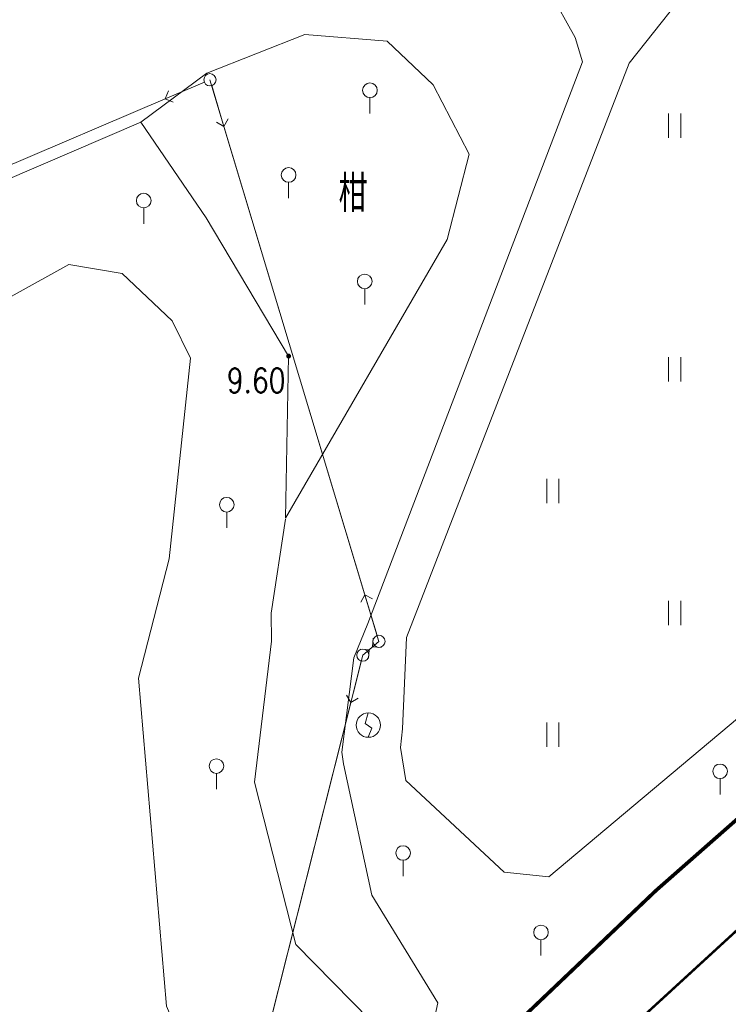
# Model space of a CAD drawing. Header units: millimetres. Extents: x 38389465 to 38395088, y 2473666 to 2480744.
# Tile 99 of 256: x 38390033 to 38390062, y 2479440 to 2479480. Entities that reach past the tile are written whole.
import ezdxf
from ezdxf.enums import TextEntityAlignment as Align

# ---------------------------------------------------------------- set-up
doc = ezdxf.new("R2010")
doc.units = ezdxf.units.MM
doc.header["$LTSCALE"] = 2
doc.linetypes.add('CENTER2', pattern=[1.125, 0.75, -0.125, 0.125, -0.125])
doc.linetypes.add('X2', pattern=[10, 8, -2])
doc.layers.get('0').update_dxf_attribs({"linetype": 'CONTINUOUS', "lineweight": 9})
for name, color, linetype in [('GCD', 251, 'CONTINUOUS'), ('路面铺装', 143, 'CENTER2'), ('路面铺装填充', 143, 'CENTER2')]:
    doc.layers.add(name, color=color, linetype=linetype)
doc.layers.add('地形图', color=251, linetype='CONTINUOUS', lineweight=9)
doc.layers.add('普通绿地填充', color=114, linetype='CONTINUOUS', lineweight=9)
doc.styles.add('HZ', font='txt.shx', dxfattribs={"width": 0.8, "bigfont": 'hztxt.shx'})
doc.styles.add('正等线体', font='rs.shx', dxfattribs={"bigfont": 'hztxt.shx'})
doc.linetypes.add('10421', pattern='A,2,[150,AAA.SHX,S=1,R=0,X=0,Y=1],1e-11', length=2.00000000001)
doc.linetypes.add('833', pattern='A,2,[150,AAA.SHX,S=0.8,R=0,X=0,Y=0.8],2,[150,AAA.SHX,S=2,R=0,X=0,Y=2],1e-11', length=4.00000000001)

# ---------------------------------------------------------------- blocks, each defined once
blk = doc.blocks.new('GC050')
for p, q in [((0, 1), (-0.2657148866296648, 0.1215102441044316)), ((-0.2657148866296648, 0.1215102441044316), (0.2872696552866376, -0.246897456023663)), ((0.2872696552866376, -0.246897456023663), (0, -1))]:
    blk.add_line(p, q)
blk.add_circle((0, 0), 1)
blk = doc.blocks.new('gc325')
blk.add_line((0, 0), (0, 1.3))
blk.add_circle((0, 1.9), 0.6)
blk = doc.blocks.new('gc013b')
at = {"linetype": 'Continuous'}
blk.add_line((0.5, 0), (4, 0), dxfattribs=at)
at = {"linetype": 'Continuous', "flags": 128}
blk.add_lwpolyline([(3.5, 0.5), (4, 0), (3.5, -0.5)], dxfattribs=at)
blk = doc.blocks.new('gc170')
at = {"linetype": 'Continuous'}
blk.add_circle((0, 0), 0.5, dxfattribs=at)
blk = doc.blocks.new('gc013h')
at = {"linetype": 'Continuous', "flags": 128}
blk.add_lwpolyline([(-0.5, 0.5), (0, 0), (-0.5, -0.5)], dxfattribs=at)
blk = doc.blocks.new('gc121')
for p, q in [((-0.5, -1), (-0.5, 1)), ((0.5, -1), (0.5, 1))]:
    blk.add_line(p, q)
blk = doc.blocks.new('GC200')
at = {"linetype": 'Continuous', "const_width": 0.2, "flags": 128}
blk.add_lwpolyline([(-0.1, 0, 1), (0.1, 0, 1)], format="xyb", close=True, dxfattribs=at)
blk = doc.blocks.new('D地块地形图')
at = {"layer": '地形图', "linetype": 'Continuous'}
for p, q in [((-251.3023588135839, -264.1963215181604), (-228.0626411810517, -254.283678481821)), ((-225.6467879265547, -255.414197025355), (-219.8622120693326, -274.640802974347)), ((-219.7620651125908, -276.9634431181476), (-219.6855999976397, -276.8980000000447)), ((-219.5524000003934, -276.7839999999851), (-219.6855999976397, -276.8980000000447)), ((-219.4759348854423, -276.7185568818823), (-219.5524000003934, -276.7839999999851)), ((-220.4407102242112, -279.0653716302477), (-224.4232897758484, -294.8696283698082))]:
    blk.add_line(p, q, dxfattribs=at)
at = {"layer": '地形图', "linetype": '833', "flags": 128}
for points in [[(-211.241049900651, -251.761248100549), (-212.2845251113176, -249.8683304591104), (-212.3649999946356, -249.0219999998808), (-209.5079999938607, -245.5800000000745), (-202.0769999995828, -240.5759999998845), (-194.1489999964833, -233.1450000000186), (-188.6030000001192, -229.5260000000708), (-176.6859999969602, -219.2200000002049), (-170.4709999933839, -213.7120000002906), (-164.2189999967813, -207.566000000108), (-160.6419999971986, -203.6430000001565), (-153.4319999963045, -196.5210000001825), (-142.83599999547, -188.5890000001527), (-137.8570000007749, -185.1940000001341), (-133.8339451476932, -183.1590771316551), (-130.6989999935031, -182.2790000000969), (-118.0516498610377, -180.9677483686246), (-114.6407905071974, -180.1200000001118), (-107.5819838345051, -176.2784553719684), (-107.3349999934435, -176.3840000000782), (-107.147599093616, -177.8789999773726), (-106.9569999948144, -178.6580000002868), (-106.7692314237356, -178.7665745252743), (-104.6827061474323, -178.553258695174), (-104.5469999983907, -178.3500000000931), (-104.4797527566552, -176.8623290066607), (-104.3019999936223, -176.4670000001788)], [(-229.0649999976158, -255.2469999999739), (-226.3538091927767, -253.2295617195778), (-222.3259999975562, -251.6469999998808), (-218.945999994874, -251.9169999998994), (-217.068467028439, -253.7048773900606), (-215.58599999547, -256.5550000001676), (-216.4829999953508, -260.0570000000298), (-223.125, -271.4960000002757)], [(-223.125813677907, -271.5376354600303), (-223.7071941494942, -275.4014241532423), (-223.6934072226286, -276.5482697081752), (-224.3999999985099, -282.3410000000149), (-224.3999999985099, -282.3410000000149), (-222.6989999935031, -289), (-219.6331155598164, -292.1213480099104), (-218.7969999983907, -293.035000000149), (-218.5749868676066, -293.1230806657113), (-217.3592333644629, -292.3126081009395), (-216.980408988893, -291.8972416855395), (-216.8709999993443, -291.4020000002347), (-219.5809070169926, -286.9765467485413), (-220.7438554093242, -281.5885878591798), (-220.8129999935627, -281.1090000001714), (-220.3119999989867, -277.2319999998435), (-219.737999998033, -275.8270000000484), (-210.9399999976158, -252.7650000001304), (-211.241049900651, -251.761248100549)], [(-393.140999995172, -288.0279999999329), (-378.429999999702, -294.5359999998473), (-377.6239999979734, -295.3659999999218), (-367.6599999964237, -297.2080000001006), (-351.2540000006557, -296.3870000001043), (-344.957999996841, -294.6770000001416), (-344.1039999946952, -295.5049999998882), (-338.0810000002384, -294.5470000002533), (-328.0249999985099, -291.0929999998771), (-323.3849999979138, -288.2770000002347), (-305.9939999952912, -281.2820000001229), (-302.5007132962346, -279.8040623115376), (-299.4068560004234, -278.7507731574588), (-276.5139999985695, -270.8500000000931), (-268.5899999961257, -268.4629999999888), (-259.347999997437, -266.285000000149), (-252.4989999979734, -263.7830000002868), (-240.3959999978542, -260.1080000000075), (-229.0649999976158, -255.2469999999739)]]:
    blk.add_lwpolyline(points, dxfattribs=at)
at = {"layer": '地形图', "linetype": 'X2', "const_width": 0.1500006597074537, "flags": 128}
blk.add_lwpolyline([(-285.1465720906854, -363.1173137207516), (-275.0629999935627, -355.5559999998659), (-257.6079999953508, -338.964999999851), (-246.8680000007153, -328.058999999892), (-236.8659999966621, -318.4840000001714), (-228.0669999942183, -308.6699999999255), (-221.7529999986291, -301.0279999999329), (-216.7029999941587, -295.155999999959), (-207.9289999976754, -286.7940000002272), (-196.7219999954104, -276.9330000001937), (-187.4949999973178, -267.5109999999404), (-179.417999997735, -260.9080000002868), (-172.4149999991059, -255.0610000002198), (-161.3559999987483, -244.7730000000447), (-157.7170000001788, -241.1419999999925)], dxfattribs=at)
at = {"layer": '地形图', "linetype": '10421', "flags": 128}
blk.add_lwpolyline([(-201.4189999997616, -250.4860000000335), (-204.0049999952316, -249.316000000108), (-205.5169694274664, -249.6476523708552), (-207.0239999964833, -250.2949999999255), (-209.0208173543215, -252.8249857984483), (-218.152999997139, -276.4010000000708), (-218.3189999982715, -280.1460000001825), (-218.3975072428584, -280.91768749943), (-218.1849999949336, -282.2620000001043), (-214.1493611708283, -286.0308707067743), (-212.3149999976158, -286.2269999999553), (-204.1479999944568, -279.3689999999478), (-200.832999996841, -274.0570000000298), (-195.667999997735, -266.691000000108), (-191.3969999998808, -261.686999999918), (-190.930999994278, -260.280999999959), (-193.2859999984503, -257.7889999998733)], close=True, dxfattribs=at)
at = {"layer": '地形图', "linetype": 'Continuous', "flags": 128}
blk.add_lwpolyline([(-226.222999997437, -253.4989999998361), (-219.2859999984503, -276.5559999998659), (-219.9519999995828, -277.1260000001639), (-224.9120000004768, -296.808999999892), (-240.75, -321.0430000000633)], dxfattribs=at)
at = {"layer": '地形图', "linetype": '10421', "flags": 128}
for points in [[(-229.0649999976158, -255.2469999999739), (-226.3719999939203, -259.1630000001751), (-222.9949999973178, -264.844000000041), (-223.125, -271.4960000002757)], [(-232.0109999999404, -261.0840000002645), (-236.6369999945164, -263.6400000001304), (-248.5489999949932, -268.0120000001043), (-257.695000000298, -271.4610000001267), (-277.2049999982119, -278.1400000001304), (-284.2489999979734, -281.5339999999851), (-303.3719999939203, -288.7439999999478), (-306.1849999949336, -290.4509999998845), (-307.5622080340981, -292.983339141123), (-307.3139999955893, -303.6049999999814), (-304.9707039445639, -310.5919402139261), (-304.4089999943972, -311.570000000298), (-301.6739999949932, -312.2740000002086), (-294.6938902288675, -311.5261297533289), (-293.2119999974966, -311.5890000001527), (-291.0069999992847, -314.405999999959), (-283.8509999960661, -328.2468355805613), (-282.6840000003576, -331.6030000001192), (-274.6859999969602, -341.558999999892), (-272.570999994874, -345.5210000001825), (-268.7245443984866, -346.038675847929), (-266.2989999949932, -345.558999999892), (-257.3229999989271, -335.8179999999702), (-245.6730000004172, -324.2200000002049), (-236.8469999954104, -315.8519999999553), (-229.9469999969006, -307.5049999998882), (-225.5689999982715, -301.9569999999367), (-225.359999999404, -297.933999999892), (-226.4529999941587, -295.1830000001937), (-228, -291.5370000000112), (-229.1539999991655, -278.0670000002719), (-227.8979999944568, -273.1740000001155), (-227.027999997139, -264.933999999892), (-227.7699999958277, -263.3950000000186), (-229.8299999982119, -261.4599999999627), (-232.0109999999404, -261.0840000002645)]]:
    blk.add_lwpolyline(points, dxfattribs=at)
at = {"layer": '地形图', "linetype": 'Continuous', "const_width": 0.1000004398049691, "flags": 128}
blk.add_lwpolyline([(-179.1999999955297, -264.7290000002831), (-186.0929999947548, -270.7489999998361), (-194.4529999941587, -278.9040000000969), (-204.7289999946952, -288.5380000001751), (-215.1119999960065, -298.0720000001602), (-218.9129999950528, -302.3489999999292), (-225.109999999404, -310.6230000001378), (-235.2559999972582, -321.1090000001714), (-244.2699999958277, -330.2379999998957), (-256.554999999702, -342.0830000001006), (-273.6459999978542, -358.4070000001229), (-278.3156730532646, -362.8216711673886)], dxfattribs=at)
at = {"layer": '地形图', "linetype": 'Continuous'}
for name, p, xscale, yscale, rotation in [('gc013b', (-226.222999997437, -253.4989999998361), 0.4999999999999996, 0.4999999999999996, 203.1001323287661), ('gc013b', (-226.222999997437, -253.4989999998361), 0.4999999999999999, 0.4999999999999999, 286.7446011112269), ('gc013b', (-219.2859999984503, -276.5559999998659), 0.5, 0.5, 106.7446011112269), ('gc013h', (-219.5524000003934, -276.7839999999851), 0.5000000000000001, 0.5000000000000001, 220.5587587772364), ('gc013h', (-219.6855999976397, -276.8980000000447), 0.5, 0.5, 40.55875877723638), ('gc013b', (-219.9519999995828, -277.1260000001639), 0.5, 0.5, 255.8562740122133)]:
    blk.add_blockref(name, p, dxfattribs=dict(at, xscale=xscale, yscale=yscale, rotation=rotation))
at = {"layer": '地形图', "linetype": 'Continuous', "xscale": 0.5, "yscale": 0.5}
for name, p in [('gc170', (-226.222999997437, -253.4989999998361)), ('gc325', (-219.6567624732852, -254.8821324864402)), ('gc121', (-207.1503378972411, -255.3871300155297)), ('gc325', (-222.9940601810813, -258.35835567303)), ('gc325', (-228.9420567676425, -259.4102683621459)), ('gc325', (-219.8718651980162, -262.7292654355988)), ('gc121', (-207.1503378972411, -265.3871300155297)), ('gc121', (-212.1503378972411, -270.3871300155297)), ('gc325', (-225.5337019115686, -271.8965430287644)), ('gc121', (-207.1503378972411, -275.3871300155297)), ('gc170', (-219.2859999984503, -276.5559999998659)), ('gc170', (-219.9519999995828, -277.1260000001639)), ('GC050', (-219.7239999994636, -279.9950000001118)), ('gc121', (-212.1503378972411, -280.3871300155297)), ('gc325', (-225.9580137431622, -282.6273497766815)), ('gc325', (-205.2888474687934, -282.8417868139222)), ('gc325', (-218.2952662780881, -286.194036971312)), ('gc325', (-212.6381760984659, -289.455598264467))]:
    blk.add_blockref(name, p, dxfattribs=at)
at = {"layer": '地形图', "linetype": 'Continuous'}
ref = blk.add_blockref('GC200', (-222.9949999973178, -264.844000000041), dxfattribs=dict(at, xscale=0.5, yscale=0.5, zscale=0.5))
ref.add_attrib('height', '9.60', dxfattribs={"layer": 'GCD', "linetype": 'Continuous', "height": 1, "style": '正等线体', "width": 0.8}).set_placement((-225.5267669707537, -265.8469135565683), align=Align.MIDDLE_LEFT)
at = {"layer": '地形图', "linetype": 'Continuous', "style": 'HZ', "width": 0.8}
blk.add_text('柑', height=1.500006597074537, rotation=359.999785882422, dxfattribs=at).set_placement((-220.3492596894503, -258.0971015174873), align=Align.MIDDLE)
blk = doc.blocks.new('fsd1fsdf2')
at = {"layer": '普通绿地填充'}
h = blk.add_hatch(dxfattribs=at)
h.set_pattern_fill('草坪^^', color=80, scale=0.9999999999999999, angle=38.83646706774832, style=0)
h.set_pattern_definition([(77.67293413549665, (-375.5004729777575, -439.924187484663), (-3.96995520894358, 6.19027104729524), [0.7799999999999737, -0.1559999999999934, 0.2079999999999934, -0.1559999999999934, 0.7799999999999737, -3.119999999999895]), (77.67293413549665, (-375.7083842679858, -440.1448884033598), (-3.96995520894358, 6.19027104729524), [0.5199999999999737, -0.3899999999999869, 0.7799999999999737, -0.3899999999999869, 0.5199999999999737, -2.599999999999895]), (77.67293413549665, (-377.3518742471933, -437.9227856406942), (-3.96995520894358, 6.19027104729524), [0.6499999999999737, -0.2599999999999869, 0.6499999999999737, -3.639999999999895]), (77.67293413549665, (-378.9229758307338, -440.2408106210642), (-3.96995520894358, 6.19027104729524), [0.2599999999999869, -0.5199999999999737, 0.2599999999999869, -4.15999999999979]), (167.6729341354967, (-378.811960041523, -439.7327993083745), (-6.19027104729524, -3.96995520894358), [0.4679999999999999, -4.731999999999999]), (167.6729341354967, (-375.430844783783, -438.8748601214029), (-6.19027104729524, -3.96995520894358), [0.5199999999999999, -4.679999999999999]), (167.6729341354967, (-377.1853505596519, -437.1607686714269), (-6.19027104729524, -3.96995520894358), [0.5199999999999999, -4.679999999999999]), (122.6729341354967, (-375.2357231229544, -438.2255469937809), (-5.080113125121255, 1.110157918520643), [0.5199999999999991, -6.833910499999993]), (212.6729341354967, (-375.5243641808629, -439.5463764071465), (-1.110157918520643, -5.080113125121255), [0.5199999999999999, -6.833910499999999]), (141.1078829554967, (-375.2944284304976, -438.3723995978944), (-5.080113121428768, 1.110157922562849), [0.5199999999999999, -11.107553]), (153.6366906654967, (-375.3753368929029, -438.6208544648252), (-5.080113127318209, 1.110157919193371), [0.5199999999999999, -20.92014899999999]), (153.6366906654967, (-377.1298426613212, -436.9067630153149), (-5.080113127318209, 1.110157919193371), [0.416, -21.02414899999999]), (153.6366906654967, (-378.7897568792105, -439.6311970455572), (-5.080113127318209, 1.110157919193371), [0.3639999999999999, -21.07614899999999]), (181.7091776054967, (-375.4863526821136, -439.1288657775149), (-5.080113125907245, 1.11015786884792), [0.5199999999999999, -20.92014899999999]), (181.7091776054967, (-377.240858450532, -437.4147743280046), (-5.080113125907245, 1.11015786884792), [0.416, -21.02414899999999]), (181.7091776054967, (-378.8341631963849, -439.8344015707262), (-5.080113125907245, 1.11015786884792), [0.3639999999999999, -21.07614899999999]), (194.2379853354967, (-375.5164600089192, -439.3884222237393), (-5.080113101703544, 1.11015782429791), [0.5199999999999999, -11.107547])])
edge = h.paths.add_edge_path()
edge.add_line((-90.92269714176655, -574.2117747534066), (-118.9166971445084, -601.719774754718))
edge.add_line((-118.9166971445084, -601.719774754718), (-228.6296971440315, -709.5307747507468))
edge.add_line((-228.6296971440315, -709.5307747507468), (-233.6856971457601, -714.4987747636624))
edge.add_line((-233.6856971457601, -714.4987747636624), (-243.2326971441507, -717.3237747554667))
edge.add_line((-243.2326971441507, -717.3237747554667), (-253.3476971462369, -722.2957747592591))
edge.add_line((-253.3476971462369, -722.2957747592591), (-260.0356971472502, -724.7407747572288))
edge.add_line((-260.0356971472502, -724.7407747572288), (-270.5276971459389, -727.1297747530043))
edge.add_line((-270.5276971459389, -727.1297747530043), (-276.4816971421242, -729.6447747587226))
edge.add_line((-276.4816971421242, -729.6447747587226), (-280.3996971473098, -731.2997747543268))
edge.add_line((-280.3996971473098, -731.2997747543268), (-284.5126971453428, -733.63777475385))
edge.add_line((-284.5126971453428, -733.63777475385), (-287.1956971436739, -734.6377747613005))
edge.add_line((-287.1956971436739, -734.6377747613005), (-287.2596971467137, -734.6617747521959))
edge.add_line((-287.2596971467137, -734.6617747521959), (-301.3966971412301, -741.1827747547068))
edge.add_line((-301.3966971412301, -741.1827747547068), (-301.5546971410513, -741.2557747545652))
edge.add_line((-301.5546971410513, -741.2557747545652), (-307.3576971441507, -742.8917747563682))
edge.add_line((-307.3576971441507, -742.8917747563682), (-309.2826971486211, -743.4347747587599))
edge.add_line((-309.2826971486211, -743.4347747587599), (-316.3876971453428, -743.4097747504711))
edge.add_line((-316.3876971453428, -743.4097747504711), (-325.2166971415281, -745.7647747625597))
edge.add_line((-325.2166971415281, -745.7647747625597), (-328.1746971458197, -744.8837747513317))
edge.add_line((-328.1746971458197, -744.8837747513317), (-328.1886971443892, -744.8797747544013))
edge.add_line((-328.1886971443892, -744.8797747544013), (-328.280697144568, -744.8747747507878))
edge.add_line((-328.280697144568, -744.8747747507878), (-328.3156971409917, -744.8827747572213))
edge.add_line((-328.3156971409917, -744.8827747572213), (-328.4646971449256, -744.9177747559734))
edge.add_line((-328.4646971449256, -744.9177747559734), (-336.6666971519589, -744.4477747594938))
edge.add_line((-336.6666971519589, -744.4477747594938), (-351.7936971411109, -739.0017747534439))
edge.add_line((-351.7936971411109, -739.0017747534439), (-363.3576971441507, -732.4797747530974))
edge.add_line((-363.3576971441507, -732.4797747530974), (-364.2796971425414, -732.2127747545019))
edge.add_line((-364.2796971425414, -732.2127747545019), (-367.1756971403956, -731.6617747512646))
edge.add_line((-367.1756971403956, -731.6617747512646), (-374.7216971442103, -730.4917747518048))
edge.add_line((-374.7216971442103, -730.4917747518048), (-376.1046971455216, -730.6957747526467))
edge.add_line((-376.1046971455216, -730.6957747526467), (-389.5826971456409, -730.8657747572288))
edge.add_line((-389.5826971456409, -730.8657747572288), (-390.2116971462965, -731.2427747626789))
edge.add_line((-390.2116971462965, -731.2427747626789), (-390.5505184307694, -731.2151026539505))
edge.add_line((-390.5505184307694, -731.2151026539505), (-376.5507341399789, -719.9442666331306))
edge.add_line((-376.5507341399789, -719.9442666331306), (-369.2136089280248, -729.0578913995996))
edge.add_line((-369.2136089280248, -729.0578913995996), (-355.8938062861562, -718.3344896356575))
edge.add_line((-355.8938062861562, -718.3344896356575), (-339.526464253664, -738.6647701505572))
edge.add_line((-339.526464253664, -738.6647701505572), (-324.9003819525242, -726.8897190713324))
edge.add_line((-324.9003819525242, -726.8897190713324), (-315.6712423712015, -738.3534617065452))
edge.add_arc((-307.881863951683, -732.0824503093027), 10.00000000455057, 218.8365722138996, 292.9498985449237)
edge.add_line((-303.9826033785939, -741.2909120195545), (-269.5710203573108, -726.7195608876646))
edge.add_arc((-273.4702809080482, -717.511099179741), 9.999999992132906, 292.9498984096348, 308.836572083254)
edge.add_line((-267.1992695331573, -725.3004776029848), (-249.7881415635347, -711.2832638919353))
edge.add_line((-249.7881415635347, -711.2832638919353), (-247.7645006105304, -713.7968784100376))
edge.add_arc((-243.0908735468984, -710.0342715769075), 6.000000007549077, 218.8365721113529, 299.6820236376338)
edge.add_arc((-269.8309237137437, -663.1197778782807), 60.00000002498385, 299.6820236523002, 314.4988784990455)
edge.add_line((-227.7772055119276, -705.9156280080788), (32.92559733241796, -449.7337278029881))
edge.add_line((32.92559733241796, -449.7337278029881), (34.2513028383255, -451.2077747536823))
edge.add_line((34.2513028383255, -451.2077747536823), (33.74730286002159, -451.7037747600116))
edge.add_line((33.74730286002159, -451.7037747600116), (32.35830284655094, -453.0677747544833))
edge.add_line((32.35830284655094, -453.0677747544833), (31.26030285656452, -454.1467747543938))
edge.add_line((31.26030285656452, -454.1467747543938), (0.8053028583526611, -484.0737747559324))
edge.add_line((0.8053028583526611, -484.0737747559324), (-7.781697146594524, -492.5127747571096))
edge.add_line((-7.781697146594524, -492.5127747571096), (-77.9236971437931, -561.4387747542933))
edge.add_line((-77.9236971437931, -561.4387747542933), (-90.92269714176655, -574.2117747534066))
blk = doc.blocks.new('6fd5t34533')
at = {"layer": '路面铺装填充', "linetype": 'ByBlock'}
h = blk.add_hatch(dxfattribs=at)
h.set_pattern_fill('HEX', color=256, angle=6.626585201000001e-06, style=0)
h.set_pattern_definition([(38.83647369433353, (99.1569024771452, 202.7948903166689), (-1.034575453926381, 1.285076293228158), [0.9525, -1.905]), (158.8364736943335, (99.1569024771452, 202.7948903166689), (-0.5956209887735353, -1.538506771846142), [0.9525, -1.905]), (98.83647369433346, (99.89884179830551, 203.3922028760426), (-1.630196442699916, -0.2534304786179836), [0.9524999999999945, -1.904999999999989])])
edge = h.paths.add_edge_path()
edge.add_line((95.625279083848, -15.09384473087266), (94.0575297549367, -13.15161282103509))
edge.add_line((94.0575297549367, -13.15161282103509), (91.22174762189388, -13.238754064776))
edge.add_arc((91.63354403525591, -25.23168627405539), 11.99999996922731, 91.96656916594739, 128.8363611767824)
edge.add_line((84.10836481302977, -15.88440448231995), (41.92605036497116, -49.84395362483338))
edge.add_arc((31.892478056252, -37.38091118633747), 16.00000000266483, 218.8364669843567, 308.83636108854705, ccw=False)
edge.add_line((19.42945416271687, -47.41450652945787), (13.67275952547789, -40.26394681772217))
edge.add_line((13.67275952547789, -40.26394681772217), (4.324426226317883, -47.7873126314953))
edge.add_line((4.324426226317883, -47.7873126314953), (7.20235837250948, -51.36272662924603))
edge.add_line((7.20235837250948, -51.36272662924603), (14.21281637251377, -45.71882354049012))
edge.add_line((14.21281637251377, -45.71882354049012), (25.50061116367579, -59.739725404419))
edge.add_line((25.50061116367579, -59.739725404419), (16.15334325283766, -67.26492193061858))
edge.add_line((16.15334325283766, -67.26492193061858), (4.865548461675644, -53.2440200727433))
edge.add_line((4.865548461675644, -53.2440200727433), (7.17087347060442, -51.38807415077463))
edge.add_line((7.17087347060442, -51.38807415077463), (6.231536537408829, -50.22129758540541))
edge.add_line((6.231536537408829, -50.22129758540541), (2.758113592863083, -53.01764632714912))
edge.add_line((2.758113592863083, -53.01764632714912), (15.92719606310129, -69.37537438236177))
edge.add_line((15.92719606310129, -69.37537438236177), (19.43244802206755, -66.55342640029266))
edge.add_line((19.43244802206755, -66.55342640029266), (21.37019259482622, -68.9603652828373))
edge.add_line((21.37019259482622, -68.9603652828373), (41.54485000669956, -52.71845809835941))
edge.add_line((41.54485000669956, -52.71845809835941), (43.42613355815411, -55.05526481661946))
edge.add_line((43.42613355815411, -55.05526481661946), (47.39863505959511, -51.85693620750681))
edge.add_line((47.39863505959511, -51.85693620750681), (45.51565611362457, -49.51354386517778))
edge.add_line((45.51565611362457, -49.51354386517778), (85.34538019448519, -17.44798869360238))
edge.add_arc((91.62520285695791, -25.30472772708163), 10.05805751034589, 92.05965045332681, 128.635038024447, ccw=False)
edge.add_line((91.26371686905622, -15.25316820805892), (95.625279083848, -15.09384473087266))
edge = h.paths.add_edge_path()
edge.add_line((99.05458486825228, -12.98003097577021), (162.3316731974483, -91.57836333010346))
edge.add_arc((167.0053071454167, -87.81576507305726), 5.999999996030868, 218.8364670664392, 292.9498986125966)
edge.add_line((169.3448634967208, -93.34084209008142), (202.5957456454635, -79.26305066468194))
edge.add_arc((199.1317987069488, -69.54205303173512), 10.31972496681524, 289.6128425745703, 308.1547396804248)
edge.add_line((205.507194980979, -77.65691875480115), (222.5923053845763, -63.90222435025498))
edge.add_line((222.5923053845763, -63.90222435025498), (225.1053645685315, -67.01417676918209))
edge.add_line((225.1053645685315, -67.01417676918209), (208.0139702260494, -80.77129342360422))
edge.add_arc((201.1947649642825, -72.87312082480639), 10.43468690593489, 290.97935938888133, 310.80700615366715, ccw=False)
edge.add_line((204.930712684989, -82.61608677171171), (170.9045677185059, -97.02422677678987))
edge.add_arc((167.0054298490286, -87.81672501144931), 9.999068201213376, 218.8440196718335, 292.9513959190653, ccw=False)
edge.add_line((159.2175923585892, -94.08816441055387), (94.0575297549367, -13.15161282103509))
edge.add_line((94.0575297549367, -13.15161282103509), (99.05458486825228, -12.98003097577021))
edge = h.paths.add_edge_path()
edge.add_line((99.05458486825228, -12.98003097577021), (100.6178174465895, -14.92113271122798))
edge.add_arc((99.6255560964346, 3.137854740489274), 18.08622709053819, 273.1449868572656, 308.7484188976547)
edge.add_line((110.9457609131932, -10.9676255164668), (152.3281815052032, 22.34820758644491))
edge.add_arc((158.817727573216, 14.04123615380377), 10.54134633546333, 93.76622761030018, 127.99755301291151, ccw=False)
edge.add_line((158.1253113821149, 24.5598169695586), (164.1831144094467, 24.89725269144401))
edge.add_line((164.1831144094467, 24.89725269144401), (162.6402049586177, 26.8131212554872))
edge.add_line((162.6402049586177, 26.8131212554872), (158.0102326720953, 26.55650344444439))
edge.add_arc((158.7007048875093, 14.57638453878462), 12.00000003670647, 93.29858384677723, 128.8364701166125)
edge.add_line((151.175507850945, 23.92365207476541), (109.7838341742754, -9.399508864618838))
edge.add_arc((99.53326349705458, 3.451260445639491), 16.43826240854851, 268.33132345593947, 308.5780345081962, ccw=False)
h.paths.add_polyline_path([(167.5398148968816, 27.10573937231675), (183.141793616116, 7.726062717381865), (185.4789225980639, 9.607613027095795), (223.147667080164, -37.09423565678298), (220.7695006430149, -39.0124154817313), (229.6018286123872, -49.98330981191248), (226.4863830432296, -52.49145876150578), (217.6510190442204, -41.51679328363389), (215.3188986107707, -43.39431136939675), (177.6892222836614, 3.336366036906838), (180.0263805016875, 5.217939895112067), (162.6402049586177, 26.8131212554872)])
edge = h.paths.add_edge_path()
edge.add_line((174.7292602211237, 27.52010188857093), (167.5476879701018, 27.09596324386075))
edge.add_line((167.5476879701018, 27.09596324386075), (169.0894709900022, 25.18150463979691))
edge.add_line((169.0894709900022, 25.18150463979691), (174.8299602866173, 25.51088193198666))
edge.add_arc((173.7959900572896, 43.47301046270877), 17.99186359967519, 273.2945329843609, 308.8528384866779)
edge.add_line((185.0826864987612, 29.46167079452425), (225.8651275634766, 62.29347972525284))
edge.add_arc((232.1361165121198, 54.50389256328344), 10.00014852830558, 38.88977944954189, 128.835722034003, ccw=False)
edge.add_line((239.9197836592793, 60.78222804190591), (292.0766630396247, -3.998066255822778))
edge.add_line((292.0766630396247, -3.998066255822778), (292.865814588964, -5.639134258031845))
edge.add_arc((280.8721789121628, -6.029908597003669), 12.00000005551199, 1.866139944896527, 38.83638449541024)
edge.add_line((290.2194577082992, 1.495274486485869), (241.4842773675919, 62.03085444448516))
edge.add_arc((232.1369985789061, 54.5056714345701), 12.00000000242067, 38.8363842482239, 128.8364705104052)
edge.add_line((224.6118014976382, 63.8529388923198), (183.842173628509, 31.0305674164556))
edge.add_arc((173.8085774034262, 43.49359083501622), 16.00000018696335, 273.29858402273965, 308.83647051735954, ccw=False)
edge.add_arc((174.7292324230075, 27.52012174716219), 3.416553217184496e-05, 222.1351411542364, 324.4621999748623)

msp = doc.modelspace()

# ---------------------------------------------------------------- block references
at = {"color": 3, "linetype": 'ByBlock'}
msp.add_blockref('fsd1fsdf2', (38390232.53932071, 2480182.673277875), dxfattribs=at)
at = {"linetype": 'Continuous'}
msp.add_blockref('D地块地形图', (38390266.789, 2479731.472), dxfattribs=at)
at = {"layer": '路面铺装', "color": 143}
msp.add_blockref('6fd5t34533', (38389757.65050015, 2479538.407962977), dxfattribs=at)

doc.saveas('drawing.dxf')
